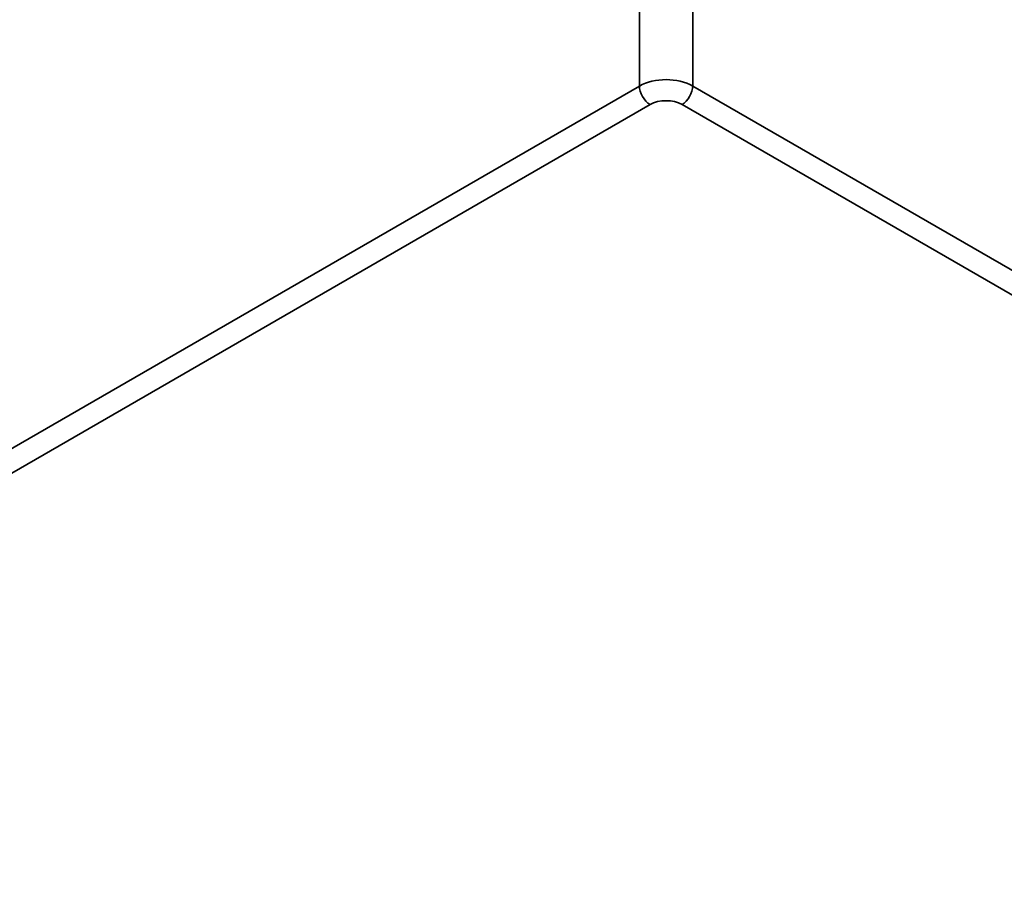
# Model space of a CAD drawing. Header units: millimetres. Extents: x 171 to 3297, y 366 to 2177.
# Tile 7 of 11: x 2809 to 2966, y 768 to 908. Entities that reach past the tile are written whole.
import ezdxf

# ---------------------------------------------------------------- set-up
doc = ezdxf.new("R2010")
doc.units = ezdxf.units.MM
doc.header["$LTSCALE"] = 8
doc.layers.add('Visible Narrow (ANSI)', color=7, linetype='Continuous', lineweight=35)

msp = doc.modelspace()

# ---------------------------------------------------------------- linework, layer by layer
at = {"layer": 'Visible Narrow (ANSI)'}
for p, q in [((2907.57, 1041.28), (2907.57, 897.35)), ((2916.05, 897.35), (2916.05, 1041.28)), ((2907.57, 897.35), (2686.19, 769.53)), ((3099.24, 791.58), (2916.05, 897.35)), ((2689.58, 767.57), (2909.26, 894.41)), ((2914.35, 894.41), (3095.85, 789.62))]:
    msp.add_line(p, q, dxfattribs=at)
for centre, major_axis, start_param, end_param in [((2911.81, 894.9), (-6, 0), 3.926991, 5.497787), ((2909.26, 896.37), (1.2, -2.08), 3.926991, 5.497787), ((2914.35, 896.37), (-1.2, -2.08), 0.785398, 2.356194), ((2911.81, 892.94), (3.6, 0), 0.785398, 2.356194)]:
    msp.add_ellipse(centre, major_axis=major_axis, ratio=0.57735, start_param=start_param, end_param=end_param, dxfattribs=at)

doc.saveas('drawing.dxf')
